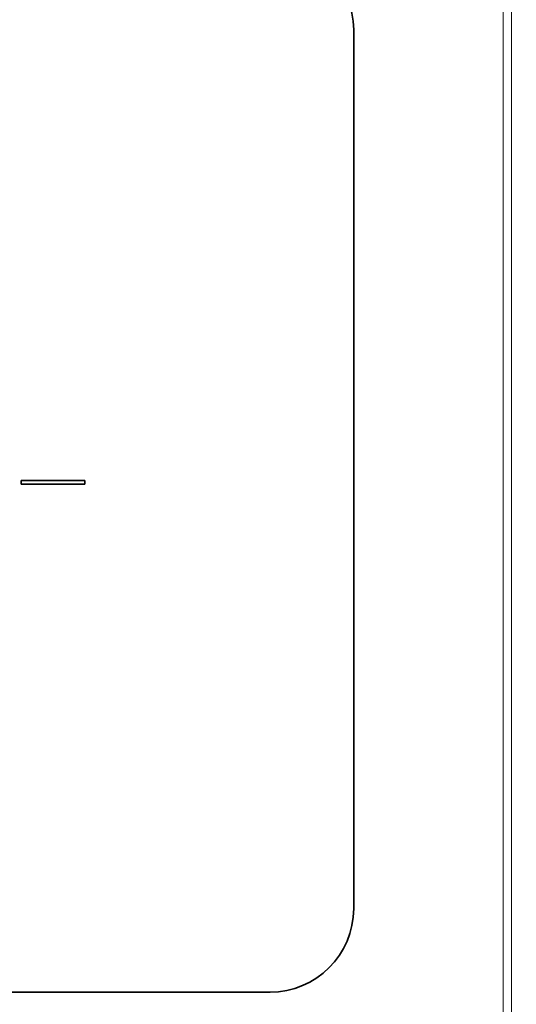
# Model space of a CAD drawing. Header units: millimetres. Extents: x 5 to 415, y 5 to 292.
# Tile 12 of 37: x 182 to 194, y 118 to 142. Entities that reach past the tile are written whole.
import ezdxf

# ---------------------------------------------------------------- set-up
doc = ezdxf.new("R2010")
doc.units = ezdxf.units.MM
for name, color, linetype, lineweight in [('Sichtbar (ISO)', 7, 'Continuous', 35), ('Sichtbar schmal (ISO)', 7, 'Continuous', 18), ('Symbol (ISO)', 7, 'Continuous', 25)]:
    doc.layers.add(name, color=color, linetype=linetype, lineweight=lineweight)
doc.styles.add('Notiztext (ISO)', font='isocpeur.ttf')
doc.dimstyles.new('Standard - Methode 1b (ISO)$7', dxfattribs={"dimtxt": 3.5, "dimasz": 2.5, "dimexe": 2, "dimexo": 0, "dimgap": 0.762, "dimtad": 1, "dimtoh": 1, "dimrnd": 1e-08, "dimdsep": 46, "dimtxsty": 'Notiztext (ISO)', "dimcen": 0.09, "dimdle": 10, "dimclrd": 256, "dimclre": 256, "dimclrt": 256, "dimazin": 2, "dimtfac": 1, "dimtmove": 0, "dimatfit": 3, "dimfxl": 1, "dimtolj": 1, "dimlwd": -1, "dimlwe": -1, "dimarcsym": 0})

msp = doc.modelspace()

# ---------------------------------------------------------------- linework, layer by layer
at = {"layer": 'Sichtbar (ISO)'}
for p, q in [((189.83831693, 141.62211885), (189.83831693, 120.62211885)), ((181.88937062, 130.76722756), (181.88937062, 130.85393745)), ((181.88937062, 130.85393745), (183.41125071, 130.85393745)), ((183.41125071, 130.85393745), (183.41125071, 130.76722756)), ((183.41125071, 130.76722756), (181.88937062, 130.76722756)), ((187.83831693, 118.62211885), (166.83831693, 118.62211885))]:
    msp.add_line(p, q, dxfattribs=at)
for centre, start, end in [((187.83831693, 141.62211885), 0, 90), ((187.83831693, 120.62211885), 270, 0)]:
    msp.add_arc(centre, 2, start, end, dxfattribs=at)
at = {"layer": 'Sichtbar schmal (ISO)'}
for p, q in [((193.61036053, 115.64159529), (193.61036053, 146.95452249)), ((193.41042906, 145.62441379), (193.41042906, 115.64159529))]:
    msp.add_line(p, q, dxfattribs=at)

# ---------------------------------------------------------------- leaders
at = {"layer": 'Symbol (ISO)', "annotation_type": 0, "has_hookline": 1, "hookline_direction": 1, "text_width": 48.29999765}
msp.add_leader([(241.15576932, 141.02211885), (220.892268, 98.67770788), (218.392268, 98.67770788)], dimstyle='Standard - Methode 1b (ISO)$7', override={"dimtad": 0}, dxfattribs=at)

doc.saveas('drawing.dxf')
